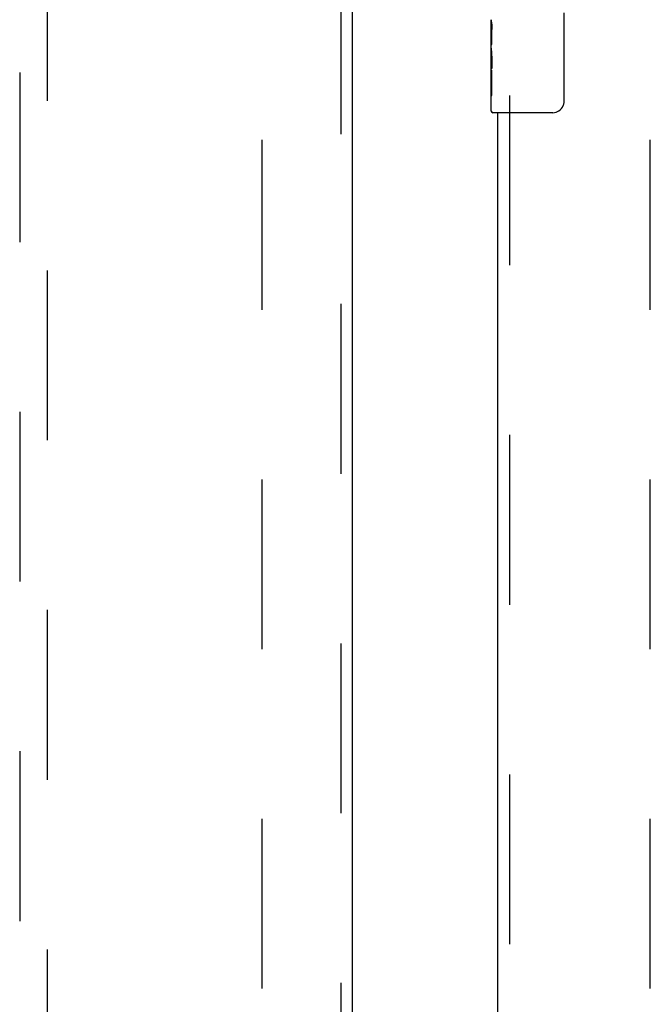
# Model space of a CAD drawing. Header units: inches. Extents: x 0 to 278, y 0 to 180.
# Tile 57 of 76: x 88.19 to 93.88, y 94.66 to 103.54. Entities that reach past the tile are written whole.
import ezdxf

# ---------------------------------------------------------------- set-up
doc = ezdxf.new("R2010")
doc.units = ezdxf.units.IN
doc.header["$LTSCALE"] = 15.310625
doc.header["$MEASUREMENT"] = 0
doc.linetypes.add('HIDDEN', pattern=[0.2, 0.1, -0.1])
for name, color, linetype in [('DEFAULT_2', 8, 'HIDDEN'), ('LEFTHAND_DOOR_ASSEMBLY', 7, 'CONTINUOUS'), ('RIGHTHAND_DOOR_ASSEMBLY', 7, 'CONTINUOUS')]:
    doc.layers.add(name, color=color, linetype=linetype)

msp = doc.modelspace()

# ---------------------------------------------------------------- linework, layer by layer
at = {"layer": 'DEFAULT_2', "color": 8, "linetype": 'HIDDEN'}
for p, q in [((90.3788, 51.9345), (90.3788, 130.9765)), ((93.8788, 51.9345), (93.8788, 130.9765))]:
    msp.add_line(p, q, dxfattribs=at)
at = {"layer": 'LEFTHAND_DOOR_ASSEMBLY', "color": 8, "linetype": 'HIDDEN'}
for p, q in [((91.0873, 131.6015), (91.0873, 51.3095)), ((88.1913, 130.628), (88.1913, 93.6263)), ((88.4413, 93.6263), (88.4413, 130.628))]:
    msp.add_line(p, q, dxfattribs=at)
at = {"layer": 'LEFTHAND_DOOR_ASSEMBLY', "color": 3, "linetype": 'Continuous'}
msp.add_line((91.1913, 131.6015), (91.1913, 51.3095), dxfattribs=at)
at = {"layer": 'RIGHTHAND_DOOR_ASSEMBLY', "color": 7, "linetype": 'Continuous'}
for p, q in [((93.0987, 103.6055), (93.0987, 102.8055)), ((92.4438, 103.287), (92.4438, 103.544)), ((92.4495, 103.4884), (92.4438, 103.4884)), ((92.4507, 103.3207), (92.4507, 103.457)), ((92.4438, 103.3207), (92.4507, 103.3207)), ((92.4438, 102.7205), (92.4438, 103.2843)), ((92.4453, 103.2578), (92.4438, 103.2578)), ((92.4438, 103.126), (92.4497, 103.126)), ((92.4438, 103.09), (92.4507, 103.09)), ((92.4507, 102.8597), (92.4507, 103.09)), ((92.4438, 103.0272), (92.4507, 103.0272)), ((92.4438, 102.8597), (92.4507, 102.8597)), ((92.9988, 102.7055), (92.4588, 102.7055))]:
    msp.add_line(p, q, dxfattribs=at)
at = {"layer": 'RIGHTHAND_DOOR_ASSEMBLY', "color": 8, "linetype": 'HIDDEN'}
msp.add_line((92.6078, 102.8605), (92.6078, 80.0505), dxfattribs=at)
at = {"layer": 'RIGHTHAND_DOOR_ASSEMBLY', "color": 3, "linetype": 'Continuous'}
msp.add_line((92.5038, 80.2055), (92.5038, 102.7055), dxfattribs=at)
at = {"layer": 'RIGHTHAND_DOOR_ASSEMBLY', "color": 7, "linetype": 'Continuous'}
for points in [[(92.4438, 103.5448), (92.4439, 103.5411), (92.4443, 103.5365), (92.4449, 103.531), (92.4465, 103.5178)], [(92.4465, 103.5178), (92.4474, 103.5102), (92.4483, 103.5021), (92.4491, 103.4936)], [(92.4491, 103.4936), (92.4498, 103.4847), (92.4503, 103.4756), (92.4506, 103.4663), (92.4507, 103.457)], [(92.4438, 103.287), (92.4439, 103.2789), (92.4444, 103.2698), (92.4452, 103.2598)], [(92.4452, 103.2598), (92.448, 103.2261), (92.4489, 103.214), (92.4497, 103.2017), (92.4502, 103.1891), (92.4506, 103.1763), (92.4507, 103.1635), (92.4506, 103.1506), (92.4502, 103.1379), (92.4497, 103.1253), (92.4489, 103.1131), (92.448, 103.101)], [(93.0987, 102.8055), (93.0985, 102.7992), (93.0979, 102.793), (93.097, 102.7868), (93.0957, 102.7808), (93.094, 102.775), (93.092, 102.7693)]]:
    msp.add_lwpolyline(points, dxfattribs=at)
for centre, radius, start, end in [((92.4588, 102.7205), 0.015, 180, 270), ((92.9988, 102.8055), 0.1, 270, 338.79459)]:
    msp.add_arc(centre, radius, start, end, dxfattribs=at)
msp.add_ellipse((92.7068, 103.1214), major_axis=(0.263, 0), ratio=0.432808, start_param=-3.141593, end_param=-2.961605, dxfattribs=at)

doc.saveas('drawing.dxf')
